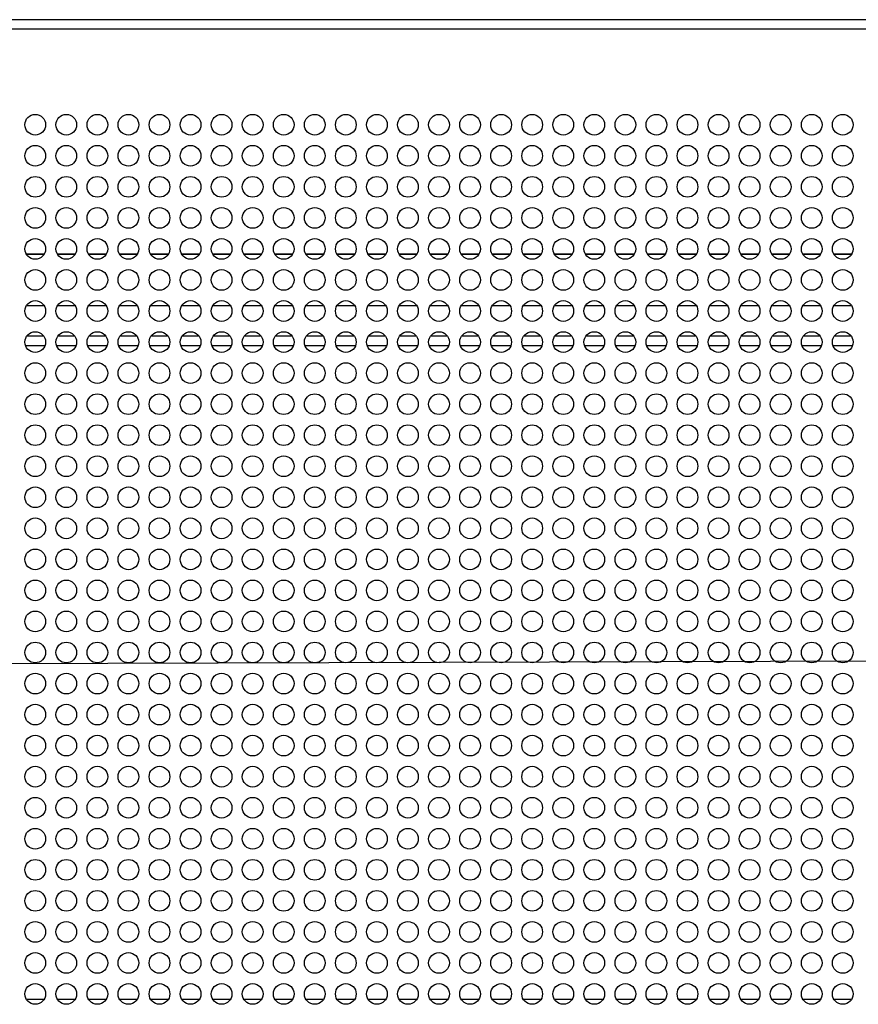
# Model space of a CAD drawing. Header units: millimetres. Extents: x 318 to 5748, y 314 to 3952.
# Tile 16 of 23: x 1864 to 2026, y 3555 to 3746. Entities that reach past the tile are written whole.
import ezdxf

# ---------------------------------------------------------------- set-up
doc = ezdxf.new("R2010")
doc.units = ezdxf.units.MM
doc.header["$LTSCALE"] = 5
doc.dimstyles.new('SLDDIMSTYLE0', dxfattribs={"dimtxt": 0.18, "dimasz": 15, "dimexe": 0, "dimexo": 0.0625, "dimgap": 0, "dimtad": 0, "dimtih": 1, "dimtoh": 1, "dimdec": 0, "dimrnd": 1e-09, "dimzin": 0, "dimdsep": 46, "dimtxsty": 'Standard', "dimsah": 1, "dimcen": 0.09, "dimadec": 0, "dimazin": 0, "dimtfac": 15, "dimtdec": 0, "dimtofl": 0, "dimtmove": 0, "dimatfit": 3, "dimfxl": 1, "dimfrac": 2, "dimtolj": 1, "dimtzin": 0, "dimarcsym": 0})

msp = doc.modelspace()

# ---------------------------------------------------------------- linework, layer by layer
at = {"color": 7, "linetype": 'Continuous', "lineweight": 25}
for p, q in [((2763.59, 3745.78), (1732.28, 3745.78)), ((2762.59, 3743.98), (1733.28, 3743.98)), ((1868.65, 3690.51), (1865.22, 3690.51)), ((1874.65, 3690.51), (1871.22, 3690.51)), ((1880.65, 3690.51), (1877.22, 3690.51)), ((1886.65, 3690.51), (1883.22, 3690.51)), ((1892.65, 3690.51), (1889.22, 3690.51)), ((1898.65, 3690.51), (1895.22, 3690.51)), ((1904.65, 3690.51), (1901.22, 3690.51)), ((1910.65, 3690.51), (1907.22, 3690.51)), ((1916.65, 3690.51), (1913.22, 3690.51)), ((1922.65, 3690.51), (1919.22, 3690.51)), ((1928.65, 3690.51), (1925.22, 3690.51)), ((1934.65, 3690.51), (1931.22, 3690.51)), ((1940.65, 3690.51), (1937.22, 3690.51)), ((1946.65, 3690.51), (1943.22, 3690.51)), ((1952.65, 3690.51), (1949.22, 3690.51)), ((1958.65, 3690.51), (1955.22, 3690.51)), ((1964.65, 3690.51), (1961.22, 3690.51)), ((1970.65, 3690.51), (1967.22, 3690.51)), ((1976.65, 3690.51), (1973.22, 3690.51)), ((1982.65, 3690.51), (1979.22, 3690.51)), ((1988.65, 3690.51), (1985.22, 3690.51)), ((1994.65, 3690.51), (1991.22, 3690.51)), ((2000.65, 3690.51), (1997.22, 3690.51)), ((2006.65, 3690.51), (2003.22, 3690.51)), ((2012.65, 3690.51), (2009.22, 3690.51)), ((2018.65, 3690.51), (2015.22, 3690.51)), ((2024.65, 3690.51), (2021.22, 3690.51)), ((1865.05, 3682.82), (1868.82, 3682.82)), ((1871.05, 3682.82), (1874.82, 3682.82)), ((1877.05, 3682.82), (1880.82, 3682.82)), ((1883.05, 3682.82), (1886.82, 3682.82)), ((1889.05, 3682.82), (1892.82, 3682.82)), ((1895.05, 3682.82), (1898.82, 3682.82)), ((1901.05, 3682.82), (1904.82, 3682.82)), ((1907.05, 3682.82), (1910.82, 3682.82)), ((1913.05, 3682.82), (1916.82, 3682.82)), ((1919.05, 3682.82), (1922.82, 3682.82)), ((1925.05, 3682.82), (1928.82, 3682.82)), ((1931.05, 3682.82), (1934.82, 3682.82)), ((1937.05, 3682.82), (1940.82, 3682.82)), ((1943.05, 3682.82), (1946.82, 3682.82)), ((1949.05, 3682.82), (1952.82, 3682.82)), ((1955.05, 3682.82), (1958.82, 3682.82)), ((1961.05, 3682.82), (1964.82, 3682.82)), ((1967.05, 3682.82), (1970.82, 3682.82)), ((1973.05, 3682.82), (1976.82, 3682.82)), ((1979.05, 3682.82), (1982.82, 3682.82)), ((1985.05, 3682.82), (1988.82, 3682.82)), ((1991.05, 3682.82), (1994.82, 3682.82)), ((1997.05, 3682.82), (2000.82, 3682.82)), ((2003.05, 3682.82), (2006.82, 3682.82)), ((2009.05, 3682.82), (2012.82, 3682.82)), ((2015.05, 3682.82), (2018.82, 3682.82)), ((2021.05, 3682.82), (2024.82, 3682.82)), ((1868.63, 3556.42), (1865.24, 3556.42)), ((1874.63, 3556.42), (1871.24, 3556.42)), ((1880.63, 3556.42), (1877.24, 3556.42)), ((1886.63, 3556.42), (1883.24, 3556.42)), ((1892.63, 3556.42), (1889.24, 3556.42)), ((1898.63, 3556.42), (1895.24, 3556.42)), ((1904.63, 3556.42), (1901.24, 3556.42)), ((1910.63, 3556.42), (1907.24, 3556.42)), ((1916.63, 3556.42), (1913.24, 3556.42)), ((1922.63, 3556.42), (1919.24, 3556.42)), ((1928.63, 3556.42), (1925.24, 3556.42)), ((1934.63, 3556.42), (1931.24, 3556.42)), ((1940.63, 3556.42), (1937.24, 3556.42)), ((1946.63, 3556.42), (1943.24, 3556.42)), ((1952.63, 3556.42), (1949.24, 3556.42)), ((1958.63, 3556.42), (1955.24, 3556.42)), ((1964.63, 3556.42), (1961.24, 3556.42)), ((1970.63, 3556.42), (1967.24, 3556.42)), ((1976.63, 3556.42), (1973.24, 3556.42)), ((1982.63, 3556.42), (1979.24, 3556.42)), ((1988.63, 3556.42), (1985.24, 3556.42)), ((1994.63, 3556.42), (1991.24, 3556.42)), ((2000.63, 3556.42), (1997.24, 3556.42)), ((2006.63, 3556.42), (2003.24, 3556.42)), ((2012.63, 3556.42), (2009.24, 3556.42)), ((2018.63, 3556.42), (2015.24, 3556.42)), ((2024.63, 3556.42), (2021.24, 3556.42))]:
    msp.add_line(p, q, dxfattribs=at)
at = {"color": 8, "linetype": 'Continuous', "lineweight": 25}
for p, q in [((1865.17, 3700.56), (1868.71, 3700.56)), ((1865.21, 3700.47), (1868.66, 3700.47)), ((1871.17, 3700.56), (1874.71, 3700.56)), ((1871.21, 3700.47), (1874.66, 3700.47)), ((1877.17, 3700.56), (1880.71, 3700.56)), ((1877.21, 3700.47), (1880.66, 3700.47)), ((1883.17, 3700.56), (1886.71, 3700.56)), ((1883.21, 3700.47), (1886.66, 3700.47)), ((1889.17, 3700.56), (1892.71, 3700.56)), ((1889.21, 3700.47), (1892.66, 3700.47)), ((1895.17, 3700.56), (1898.71, 3700.56)), ((1895.21, 3700.47), (1898.66, 3700.47)), ((1901.17, 3700.56), (1904.71, 3700.56)), ((1901.21, 3700.47), (1904.66, 3700.47)), ((1907.17, 3700.56), (1910.71, 3700.56)), ((1907.21, 3700.47), (1910.66, 3700.47)), ((1913.17, 3700.56), (1916.71, 3700.56)), ((1913.21, 3700.47), (1916.66, 3700.47)), ((1919.17, 3700.56), (1922.71, 3700.56)), ((1919.21, 3700.47), (1922.66, 3700.47)), ((1925.17, 3700.56), (1928.71, 3700.56)), ((1925.21, 3700.47), (1928.66, 3700.47)), ((1931.17, 3700.56), (1934.71, 3700.56)), ((1931.21, 3700.47), (1934.66, 3700.47)), ((1937.17, 3700.56), (1940.71, 3700.56)), ((1937.21, 3700.47), (1940.66, 3700.47)), ((1943.17, 3700.56), (1946.71, 3700.56)), ((1943.21, 3700.47), (1946.66, 3700.47)), ((1949.17, 3700.56), (1952.71, 3700.56)), ((1949.21, 3700.47), (1952.66, 3700.47)), ((1955.17, 3700.56), (1958.71, 3700.56)), ((1955.21, 3700.47), (1958.66, 3700.47)), ((1961.17, 3700.56), (1964.71, 3700.56)), ((1961.21, 3700.47), (1964.66, 3700.47)), ((1967.17, 3700.56), (1970.71, 3700.56)), ((1967.21, 3700.47), (1970.66, 3700.47)), ((1973.17, 3700.56), (1976.71, 3700.56)), ((1973.21, 3700.47), (1976.66, 3700.47)), ((1979.17, 3700.56), (1982.71, 3700.56)), ((1979.21, 3700.47), (1982.66, 3700.47)), ((1985.17, 3700.56), (1988.71, 3700.56)), ((1985.21, 3700.47), (1988.66, 3700.47)), ((1991.17, 3700.56), (1994.71, 3700.56)), ((1991.21, 3700.47), (1994.66, 3700.47)), ((1997.17, 3700.56), (2000.71, 3700.56)), ((1997.21, 3700.47), (2000.66, 3700.47)), ((2003.17, 3700.56), (2006.71, 3700.56)), ((2003.21, 3700.47), (2006.66, 3700.47)), ((2009.17, 3700.56), (2012.71, 3700.56)), ((2009.21, 3700.47), (2012.66, 3700.47)), ((2015.17, 3700.56), (2018.71, 3700.56)), ((2015.21, 3700.47), (2018.66, 3700.47)), ((2021.17, 3700.56), (2024.71, 3700.56)), ((2021.21, 3700.47), (2024.66, 3700.47)), ((1868.58, 3684.62), (1865.29, 3684.62)), ((1874.58, 3684.62), (1871.29, 3684.62)), ((1880.58, 3684.62), (1877.29, 3684.62)), ((1886.58, 3684.62), (1883.29, 3684.62)), ((1892.58, 3684.62), (1889.29, 3684.62)), ((1898.58, 3684.62), (1895.29, 3684.62)), ((1904.58, 3684.62), (1901.29, 3684.62)), ((1910.58, 3684.62), (1907.29, 3684.62)), ((1916.58, 3684.62), (1913.29, 3684.62)), ((1922.58, 3684.62), (1919.29, 3684.62)), ((1928.58, 3684.62), (1925.29, 3684.62)), ((1934.58, 3684.62), (1931.29, 3684.62)), ((1940.58, 3684.62), (1937.29, 3684.62)), ((1946.58, 3684.62), (1943.29, 3684.62)), ((1952.58, 3684.62), (1949.29, 3684.62)), ((1958.58, 3684.62), (1955.29, 3684.62)), ((1964.58, 3684.62), (1961.29, 3684.62)), ((1970.58, 3684.62), (1967.29, 3684.62)), ((1976.58, 3684.62), (1973.29, 3684.62)), ((1982.58, 3684.62), (1979.29, 3684.62)), ((1988.58, 3684.62), (1985.29, 3684.62)), ((1994.58, 3684.62), (1991.29, 3684.62)), ((2000.58, 3684.62), (1997.29, 3684.62)), ((2006.58, 3684.62), (2003.29, 3684.62)), ((2012.58, 3684.62), (2009.29, 3684.62)), ((2018.58, 3684.62), (2015.29, 3684.62)), ((2024.58, 3684.62), (2021.29, 3684.62))]:
    msp.add_line(p, q, dxfattribs=at)
at = {"color": 7, "linetype": 'Continuous', "lineweight": 25}
for centre in [(1866.94, 3725.48), (1872.94, 3725.48), (1878.94, 3725.48), (1884.94, 3725.48), (1890.94, 3725.48), (1896.94, 3725.48), (1902.94, 3725.48), (1908.94, 3725.48), (1914.94, 3725.48), (1920.94, 3725.48), (1926.94, 3725.48), (1932.94, 3725.48), (1938.94, 3725.48), (1944.94, 3725.48), (1950.94, 3725.48), (1956.94, 3725.48), (1962.94, 3725.48), (1968.94, 3725.48), (1974.94, 3725.48), (1980.94, 3725.48), (1986.94, 3725.48), (1992.94, 3725.48), (1998.94, 3725.48), (2004.94, 3725.48), (2010.94, 3725.48), (2016.94, 3725.48), (2022.94, 3725.48), (1866.94, 3719.48), (1872.94, 3719.48), (1878.94, 3719.48), (1884.94, 3719.48), (1890.94, 3719.48), (1896.94, 3719.48), (1902.94, 3719.48), (1908.94, 3719.48), (1914.94, 3719.48), (1920.94, 3719.48), (1926.94, 3719.48), (1932.94, 3719.48), (1938.94, 3719.48), (1944.94, 3719.48), (1950.94, 3719.48), (1956.94, 3719.48), (1962.94, 3719.48), (1968.94, 3719.48), (1974.94, 3719.48), (1980.94, 3719.48), (1986.94, 3719.48), (1992.94, 3719.48), (1998.94, 3719.48), (2004.94, 3719.48), (2010.94, 3719.48), (2016.94, 3719.48), (2022.94, 3719.48), (1866.94, 3713.48), (1872.94, 3713.48), (1878.94, 3713.48), (1884.94, 3713.48), (1890.94, 3713.48), (1896.94, 3713.48), (1902.94, 3713.48), (1908.94, 3713.48), (1914.94, 3713.48), (1920.94, 3713.48), (1926.94, 3713.48), (1932.94, 3713.48), (1938.94, 3713.48), (1944.94, 3713.48), (1950.94, 3713.48), (1956.94, 3713.48), (1962.94, 3713.48), (1968.94, 3713.48), (1974.94, 3713.48), (1980.94, 3713.48), (1986.94, 3713.48), (1992.94, 3713.48), (1998.94, 3713.48), (2004.94, 3713.48), (2010.94, 3713.48), (2016.94, 3713.48), (2022.94, 3713.48), (1866.94, 3707.48), (1872.94, 3707.48), (1878.94, 3707.48), (1884.94, 3707.48), (1890.94, 3707.48), (1896.94, 3707.48), (1902.94, 3707.48), (1908.94, 3707.48), (1914.94, 3707.48), (1920.94, 3707.48), (1926.94, 3707.48), (1932.94, 3707.48), (1938.94, 3707.48), (1944.94, 3707.48), (1950.94, 3707.48), (1956.94, 3707.48), (1962.94, 3707.48), (1968.94, 3707.48), (1974.94, 3707.48), (1980.94, 3707.48), (1986.94, 3707.48), (1992.94, 3707.48), (1998.94, 3707.48), (2004.94, 3707.48), (2010.94, 3707.48), (2016.94, 3707.48), (2022.94, 3707.48), (1866.94, 3701.48), (1872.94, 3701.48), (1878.94, 3701.48), (1884.94, 3701.48), (1890.94, 3701.48), (1896.94, 3701.48), (1902.94, 3701.48), (1908.94, 3701.48), (1914.94, 3701.48), (1920.94, 3701.48), (1926.94, 3701.48), (1932.94, 3701.48), (1938.94, 3701.48), (1944.94, 3701.48), (1950.94, 3701.48), (1956.94, 3701.48), (1962.94, 3701.48), (1968.94, 3701.48), (1974.94, 3701.48), (1980.94, 3701.48), (1986.94, 3701.48), (1992.94, 3701.48), (1998.94, 3701.48), (2004.94, 3701.48), (2010.94, 3701.48), (2016.94, 3701.48), (2022.94, 3701.48), (1866.94, 3695.48), (1872.94, 3695.48), (1878.94, 3695.48), (1884.94, 3695.48), (1890.94, 3695.48), (1896.94, 3695.48), (1902.94, 3695.48), (1908.94, 3695.48), (1914.94, 3695.48), (1920.94, 3695.48), (1926.94, 3695.48), (1932.94, 3695.48), (1938.94, 3695.48), (1944.94, 3695.48), (1950.94, 3695.48), (1956.94, 3695.48), (1962.94, 3695.48), (1968.94, 3695.48), (1974.94, 3695.48), (1980.94, 3695.48), (1986.94, 3695.48), (1992.94, 3695.48), (1998.94, 3695.48), (2004.94, 3695.48), (2010.94, 3695.48), (2016.94, 3695.48), (2022.94, 3695.48), (1866.94, 3689.48), (1872.94, 3689.48), (1878.94, 3689.48), (1884.94, 3689.48), (1890.94, 3689.48), (1896.94, 3689.48), (1902.94, 3689.48), (1908.94, 3689.48), (1914.94, 3689.48), (1920.94, 3689.48), (1926.94, 3689.48), (1932.94, 3689.48), (1938.94, 3689.48), (1944.94, 3689.48), (1950.94, 3689.48), (1956.94, 3689.48), (1962.94, 3689.48), (1968.94, 3689.48), (1974.94, 3689.48), (1980.94, 3689.48), (1986.94, 3689.48), (1992.94, 3689.48), (1998.94, 3689.48), (2004.94, 3689.48), (2010.94, 3689.48), (2016.94, 3689.48), (2022.94, 3689.48), (1866.94, 3683.48), (1872.94, 3683.48), (1878.94, 3683.48), (1884.94, 3683.48), (1890.94, 3683.48), (1896.94, 3683.48), (1902.94, 3683.48), (1908.94, 3683.48), (1914.94, 3683.48), (1920.94, 3683.48), (1926.94, 3683.48), (1932.94, 3683.48), (1938.94, 3683.48), (1944.94, 3683.48), (1950.94, 3683.48), (1956.94, 3683.48), (1962.94, 3683.48), (1968.94, 3683.48), (1974.94, 3683.48), (1980.94, 3683.48), (1986.94, 3683.48), (1992.94, 3683.48), (1998.94, 3683.48), (2004.94, 3683.48), (2010.94, 3683.48), (2016.94, 3683.48), (2022.94, 3683.48), (1866.94, 3677.48), (1872.94, 3677.48), (1878.94, 3677.48), (1884.94, 3677.48), (1890.94, 3677.48), (1896.94, 3677.48), (1902.94, 3677.48), (1908.94, 3677.48), (1914.94, 3677.48), (1920.94, 3677.48), (1926.94, 3677.48), (1932.94, 3677.48), (1938.94, 3677.48), (1944.94, 3677.48), (1950.94, 3677.48), (1956.94, 3677.48), (1962.94, 3677.48), (1968.94, 3677.48), (1974.94, 3677.48), (1980.94, 3677.48), (1986.94, 3677.48), (1992.94, 3677.48), (1998.94, 3677.48), (2004.94, 3677.48), (2010.94, 3677.48), (2016.94, 3677.48), (2022.94, 3677.48), (1866.94, 3671.48), (1872.94, 3671.48), (1878.94, 3671.48), (1884.94, 3671.48), (1890.94, 3671.48), (1896.94, 3671.48), (1902.94, 3671.48), (1908.94, 3671.48), (1914.94, 3671.48), (1920.94, 3671.48), (1926.94, 3671.48), (1932.94, 3671.48), (1938.94, 3671.48), (1944.94, 3671.48), (1950.94, 3671.48), (1956.94, 3671.48), (1962.94, 3671.48), (1968.94, 3671.48), (1974.94, 3671.48), (1980.94, 3671.48), (1986.94, 3671.48), (1992.94, 3671.48), (1998.94, 3671.48), (2004.94, 3671.48), (2010.94, 3671.48), (2016.94, 3671.48), (2022.94, 3671.48), (1866.94, 3665.48), (1872.94, 3665.48), (1878.94, 3665.48), (1884.94, 3665.48), (1890.94, 3665.48), (1896.94, 3665.48), (1902.94, 3665.48), (1908.94, 3665.48), (1914.94, 3665.48), (1920.94, 3665.48), (1926.94, 3665.48), (1932.94, 3665.48), (1938.94, 3665.48), (1944.94, 3665.48), (1950.94, 3665.48), (1956.94, 3665.48), (1962.94, 3665.48), (1968.94, 3665.48), (1974.94, 3665.48), (1980.94, 3665.48), (1986.94, 3665.48), (1992.94, 3665.48), (1998.94, 3665.48), (2004.94, 3665.48), (2010.94, 3665.48), (2016.94, 3665.48), (2022.94, 3665.48), (1866.94, 3659.48), (1872.94, 3659.48), (1878.94, 3659.48), (1884.94, 3659.48), (1890.94, 3659.48), (1896.94, 3659.48), (1902.94, 3659.48), (1908.94, 3659.48), (1914.94, 3659.48), (1920.94, 3659.48), (1926.94, 3659.48), (1932.94, 3659.48), (1938.94, 3659.48), (1944.94, 3659.48), (1950.94, 3659.48), (1956.94, 3659.48), (1962.94, 3659.48), (1968.94, 3659.48), (1974.94, 3659.48), (1980.94, 3659.48), (1986.94, 3659.48), (1992.94, 3659.48), (1998.94, 3659.48), (2004.94, 3659.48), (2010.94, 3659.48), (2016.94, 3659.48), (2022.94, 3659.48), (1866.94, 3653.48), (1872.94, 3653.48), (1878.94, 3653.48), (1884.94, 3653.48), (1890.94, 3653.48), (1896.94, 3653.48), (1902.94, 3653.48), (1908.94, 3653.48), (1914.94, 3653.48), (1920.94, 3653.48), (1926.94, 3653.48), (1932.94, 3653.48), (1938.94, 3653.48), (1944.94, 3653.48), (1950.94, 3653.48), (1956.94, 3653.48), (1962.94, 3653.48), (1968.94, 3653.48), (1974.94, 3653.48), (1980.94, 3653.48), (1986.94, 3653.48), (1992.94, 3653.48), (1998.94, 3653.48), (2004.94, 3653.48), (2010.94, 3653.48), (2016.94, 3653.48), (2022.94, 3653.48), (1866.94, 3647.48), (1872.94, 3647.48), (1878.94, 3647.48), (1884.94, 3647.48), (1890.94, 3647.48), (1896.94, 3647.48), (1902.94, 3647.48), (1908.94, 3647.48), (1914.94, 3647.48), (1920.94, 3647.48), (1926.94, 3647.48), (1932.94, 3647.48), (1938.94, 3647.48), (1944.94, 3647.48), (1950.94, 3647.48), (1956.94, 3647.48), (1962.94, 3647.48), (1968.94, 3647.48), (1974.94, 3647.48), (1980.94, 3647.48), (1986.94, 3647.48), (1992.94, 3647.48), (1998.94, 3647.48), (2004.94, 3647.48), (2010.94, 3647.48), (2016.94, 3647.48), (2022.94, 3647.48), (1866.94, 3641.48), (1872.94, 3641.48), (1878.94, 3641.48), (1884.94, 3641.48), (1890.94, 3641.48), (1896.94, 3641.48), (1902.94, 3641.48), (1908.94, 3641.48), (1914.94, 3641.48), (1920.94, 3641.48), (1926.94, 3641.48), (1932.94, 3641.48), (1938.94, 3641.48), (1944.94, 3641.48), (1950.94, 3641.48), (1956.94, 3641.48), (1962.94, 3641.48), (1968.94, 3641.48), (1974.94, 3641.48), (1980.94, 3641.48), (1986.94, 3641.48), (1992.94, 3641.48), (1998.94, 3641.48), (2004.94, 3641.48), (2010.94, 3641.48), (2016.94, 3641.48), (2022.94, 3641.48), (1866.94, 3635.48), (1872.94, 3635.48), (1878.94, 3635.48), (1884.94, 3635.48), (1890.94, 3635.48), (1896.94, 3635.48), (1902.94, 3635.48), (1908.94, 3635.48), (1914.94, 3635.48), (1920.94, 3635.48), (1926.94, 3635.48), (1932.94, 3635.48), (1938.94, 3635.48), (1944.94, 3635.48), (1950.94, 3635.48), (1956.94, 3635.48), (1962.94, 3635.48), (1968.94, 3635.48), (1974.94, 3635.48), (1980.94, 3635.48), (1986.94, 3635.48), (1992.94, 3635.48), (1998.94, 3635.48), (2004.94, 3635.48), (2010.94, 3635.48), (2016.94, 3635.48), (2022.94, 3635.48), (1866.94, 3629.48), (1872.94, 3629.48), (1878.94, 3629.48), (1884.94, 3629.48), (1890.94, 3629.48), (1896.94, 3629.48), (1902.94, 3629.48), (1908.94, 3629.48), (1914.94, 3629.48), (1920.94, 3629.48), (1926.94, 3629.48), (1932.94, 3629.48), (1938.94, 3629.48), (1944.94, 3629.48), (1950.94, 3629.48), (1956.94, 3629.48), (1962.94, 3629.48), (1968.94, 3629.48), (1974.94, 3629.48), (1980.94, 3629.48), (1986.94, 3629.48), (1992.94, 3629.48), (1998.94, 3629.48), (2004.94, 3629.48), (2010.94, 3629.48), (2016.94, 3629.48), (2022.94, 3629.48), (1866.94, 3623.48), (1872.94, 3623.48), (1878.94, 3623.48), (1884.94, 3623.48), (1890.94, 3623.48), (1896.94, 3623.48), (1902.94, 3623.48), (1908.94, 3623.48), (1914.94, 3623.48), (1920.94, 3623.48), (1926.94, 3623.48), (1932.94, 3623.48), (1938.94, 3623.48), (1944.94, 3623.48), (1950.94, 3623.48), (1956.94, 3623.48), (1962.94, 3623.48), (1968.94, 3623.48), (1974.94, 3623.48), (1980.94, 3623.48), (1986.94, 3623.48), (1992.94, 3623.48), (1998.94, 3623.48), (2004.94, 3623.48), (2010.94, 3623.48), (2016.94, 3623.48), (2022.94, 3623.48), (1866.94, 3617.48), (1872.94, 3617.48), (1878.94, 3617.48), (1884.94, 3617.48), (1890.94, 3617.48), (1896.94, 3617.48), (1902.94, 3617.48), (1908.94, 3617.48), (1914.94, 3617.48), (1920.94, 3617.48), (1926.94, 3617.48), (1932.94, 3617.48), (1938.94, 3617.48), (1944.94, 3617.48), (1950.94, 3617.48), (1956.94, 3617.48), (1962.94, 3617.48), (1968.94, 3617.48), (1974.94, 3617.48), (1980.94, 3617.48), (1986.94, 3617.48), (1992.94, 3617.48), (1998.94, 3617.48), (2004.94, 3617.48), (2010.94, 3617.48), (2016.94, 3617.48), (2022.94, 3617.48), (1866.94, 3611.48), (1872.94, 3611.48), (1878.94, 3611.48), (1884.94, 3611.48), (1890.94, 3611.48), (1896.94, 3611.48), (1902.94, 3611.48), (1908.94, 3611.48), (1914.94, 3611.48), (1920.94, 3611.48), (1926.94, 3611.48), (1932.94, 3611.48), (1938.94, 3611.48), (1944.94, 3611.48), (1950.94, 3611.48), (1956.94, 3611.48), (1962.94, 3611.48), (1968.94, 3611.48), (1974.94, 3611.48), (1980.94, 3611.48), (1986.94, 3611.48), (1992.94, 3611.48), (1998.94, 3611.48), (2004.94, 3611.48), (2010.94, 3611.48), (2016.94, 3611.48), (2022.94, 3611.48), (1866.94, 3605.48), (1872.94, 3605.48), (1878.94, 3605.48), (1884.94, 3605.48), (1890.94, 3605.48), (1896.94, 3605.48), (1902.94, 3605.48), (1908.94, 3605.48), (1914.94, 3605.48), (1920.94, 3605.48), (1926.94, 3605.48), (1932.94, 3605.48), (1938.94, 3605.48), (1944.94, 3605.48), (1950.94, 3605.48), (1956.94, 3605.48), (1962.94, 3605.48), (1968.94, 3605.48), (1974.94, 3605.48), (1980.94, 3605.48), (1986.94, 3605.48), (1992.94, 3605.48), (1998.94, 3605.48), (2004.94, 3605.48), (2010.94, 3605.48), (2016.94, 3605.48), (2022.94, 3605.48), (1866.94, 3599.48), (1872.94, 3599.48), (1878.94, 3599.48), (1884.94, 3599.48), (1890.94, 3599.48), (1896.94, 3599.48), (1902.94, 3599.48), (1908.94, 3599.48), (1914.94, 3599.48), (1920.94, 3599.48), (1926.94, 3599.48), (1932.94, 3599.48), (1938.94, 3599.48), (1944.94, 3599.48), (1950.94, 3599.48), (1956.94, 3599.48), (1962.94, 3599.48), (1968.94, 3599.48), (1974.94, 3599.48), (1980.94, 3599.48), (1986.94, 3599.48), (1992.94, 3599.48), (1998.94, 3599.48), (2004.94, 3599.48), (2010.94, 3599.48), (2016.94, 3599.48), (2022.94, 3599.48), (1866.94, 3593.48), (1872.94, 3593.48), (1878.94, 3593.48), (1884.94, 3593.48), (1890.94, 3593.48), (1896.94, 3593.48), (1902.94, 3593.48), (1908.94, 3593.48), (1914.94, 3593.48), (1920.94, 3593.48), (1926.94, 3593.48), (1932.94, 3593.48), (1938.94, 3593.48), (1944.94, 3593.48), (1950.94, 3593.48), (1956.94, 3593.48), (1962.94, 3593.48), (1968.94, 3593.48), (1974.94, 3593.48), (1980.94, 3593.48), (1986.94, 3593.48), (1992.94, 3593.48), (1998.94, 3593.48), (2004.94, 3593.48), (2010.94, 3593.48), (2016.94, 3593.48), (2022.94, 3593.48), (1866.94, 3587.48), (1872.94, 3587.48), (1878.94, 3587.48), (1884.94, 3587.48), (1890.94, 3587.48), (1896.94, 3587.48), (1902.94, 3587.48), (1908.94, 3587.48), (1914.94, 3587.48), (1920.94, 3587.48), (1926.94, 3587.48), (1932.94, 3587.48), (1938.94, 3587.48), (1944.94, 3587.48), (1950.94, 3587.48), (1956.94, 3587.48), (1962.94, 3587.48), (1968.94, 3587.48), (1974.94, 3587.48), (1980.94, 3587.48), (1986.94, 3587.48), (1992.94, 3587.48), (1998.94, 3587.48), (2004.94, 3587.48), (2010.94, 3587.48), (2016.94, 3587.48), (2022.94, 3587.48), (1866.94, 3581.48), (1872.94, 3581.48), (1878.94, 3581.48), (1884.94, 3581.48), (1890.94, 3581.48), (1896.94, 3581.48), (1902.94, 3581.48), (1908.94, 3581.48), (1914.94, 3581.48), (1920.94, 3581.48), (1926.94, 3581.48), (1932.94, 3581.48), (1938.94, 3581.48), (1944.94, 3581.48), (1950.94, 3581.48), (1956.94, 3581.48), (1962.94, 3581.48), (1968.94, 3581.48), (1974.94, 3581.48), (1980.94, 3581.48), (1986.94, 3581.48), (1992.94, 3581.48), (1998.94, 3581.48), (2004.94, 3581.48), (2010.94, 3581.48), (2016.94, 3581.48), (2022.94, 3581.48), (1866.94, 3575.48), (1872.94, 3575.48), (1878.94, 3575.48), (1884.94, 3575.48), (1890.94, 3575.48), (1896.94, 3575.48), (1902.94, 3575.48), (1908.94, 3575.48), (1914.94, 3575.48), (1920.94, 3575.48), (1926.94, 3575.48), (1932.94, 3575.48), (1938.94, 3575.48), (1944.94, 3575.48), (1950.94, 3575.48), (1956.94, 3575.48), (1962.94, 3575.48), (1968.94, 3575.48), (1974.94, 3575.48), (1980.94, 3575.48), (1986.94, 3575.48), (1992.94, 3575.48), (1998.94, 3575.48), (2004.94, 3575.48), (2010.94, 3575.48), (2016.94, 3575.48), (2022.94, 3575.48), (1866.94, 3569.48), (1872.94, 3569.48), (1878.94, 3569.48), (1884.94, 3569.48), (1890.94, 3569.48), (1896.94, 3569.48), (1902.94, 3569.48), (1908.94, 3569.48), (1914.94, 3569.48), (1920.94, 3569.48), (1926.94, 3569.48), (1932.94, 3569.48), (1938.94, 3569.48), (1944.94, 3569.48), (1950.94, 3569.48), (1956.94, 3569.48), (1962.94, 3569.48), (1968.94, 3569.48), (1974.94, 3569.48), (1980.94, 3569.48), (1986.94, 3569.48), (1992.94, 3569.48), (1998.94, 3569.48), (2004.94, 3569.48), (2010.94, 3569.48), (2016.94, 3569.48), (2022.94, 3569.48), (1866.94, 3563.48), (1872.94, 3563.48), (1878.94, 3563.48), (1884.94, 3563.48), (1890.94, 3563.48), (1896.94, 3563.48), (1902.94, 3563.48), (1908.94, 3563.48), (1914.94, 3563.48), (1920.94, 3563.48), (1926.94, 3563.48), (1932.94, 3563.48), (1938.94, 3563.48), (1944.94, 3563.48), (1950.94, 3563.48), (1956.94, 3563.48), (1962.94, 3563.48), (1968.94, 3563.48), (1974.94, 3563.48), (1980.94, 3563.48), (1986.94, 3563.48), (1992.94, 3563.48), (1998.94, 3563.48), (2004.94, 3563.48), (2010.94, 3563.48), (2016.94, 3563.48), (2022.94, 3563.48), (1866.94, 3557.48), (1872.94, 3557.48), (1878.94, 3557.48), (1884.94, 3557.48), (1890.94, 3557.48), (1896.94, 3557.48), (1902.94, 3557.48), (1908.94, 3557.48), (1914.94, 3557.48), (1920.94, 3557.48), (1926.94, 3557.48), (1932.94, 3557.48), (1938.94, 3557.48), (1944.94, 3557.48), (1950.94, 3557.48), (1956.94, 3557.48), (1962.94, 3557.48), (1968.94, 3557.48), (1974.94, 3557.48), (1980.94, 3557.48), (1986.94, 3557.48), (1992.94, 3557.48), (1998.94, 3557.48), (2004.94, 3557.48), (2010.94, 3557.48), (2016.94, 3557.48), (2022.94, 3557.48)]:
    msp.add_circle(centre, 2, dxfattribs=at)

# ---------------------------------------------------------------- leaders
at = {"color": 1, "linetype": 'Continuous', "lineweight": 0}
msp.add_leader([(2171.34, 3622.28), (1604.23, 3620.48)], dimstyle='SLDDIMSTYLE0', dxfattribs=at)

doc.saveas('drawing.dxf')
